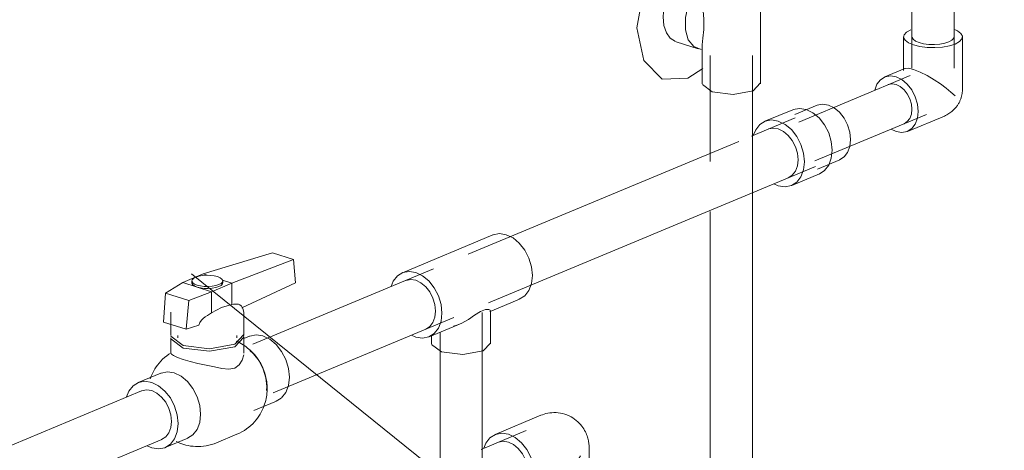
# Model space of a CAD drawing. Header units: millimetres. Extents: x -121 to 39028, y 270 to 28264.
# Tile 36 of 97: x 17178 to 17646, y 18074 to 18279. Entities that reach past the tile are written whole.
import ezdxf

# ---------------------------------------------------------------- set-up
doc = ezdxf.new("R2010")
doc.units = ezdxf.units.MM
doc.layers.add('P-PIPE-____-IDEN', color=2, linetype='Continuous', lineweight=20)
doc.layers.add('P-PIPE-____-OTLN', color=3, linetype='Continuous', lineweight=20)

# ---------------------------------------------------------------- blocks, each defined once
blk = doc.blocks.new('PP-R Вентиль с хромированной рукояткой Белый - PP-R Вентиль с хромированной рукояткой Белый-1617546-3D Water Left')
at = {"layer": 'P-PIPE-____-OTLN', "color": 150}
for p, q in [((-12060.29, 15183.47), (-12060.29, 15164.55)), ((-12036.69, 15182.75), (-12036.54, 15183.35)), ((-12032.69, 15123.47), (-12032.69, 15183.47)), ((-12084.64, 15174.72), (-12094.63, 15177.95)), ((-12059.8, 15176.31), (-12061.79, 15176.96)), ((-12099.86, 15161.77), (-12089.84, 15158.54)), ((-12072.64, 15143.37), (-12062.28, 15140.02)), ((-12060.29, 15142.38), (-12060.29, 15123.47)), ((-12055.61, 15119.67), (-12060.26, 15123.15))]:
    blk.add_line(p, q, dxfattribs=at)
for points in [[(-12056.3, 15194.99, 0), (-12067.21, 15194.11, 0), (-12079.27, 15184.53, 0), (-12088.09, 15168.43, 0), (-12091.32, 15150.1, 0)], [(-12056.85, 15186.81, 0), (-12060.26, 15183.14, 0), (-12055.61, 15179.66, 0)], [(-12055.61, 15179.66, 0), (-12045.61, 15178.41, 0), (-12036.13, 15180.12, 0), (-12032.72, 15183.79, 0), (-12035.29, 15186.43, 0)], [(-12102.86, 15167.52, 0), (-12102.67, 15169.65, 0), (-12102.11, 15171.79, 0), (-12101.21, 15173.8, 0), (-12100.05, 15175.54, 0), (-12098.7, 15176.89, 0), (-12097.24, 15177.77, 0), (-12095.79, 15178.11, 0), (-12094.44, 15177.88, 0)], [(-12073.04, 15143.51, 0), (-12075.46, 15145.11, 0), (-12077.31, 15147.74, 0), (-12078.47, 15151.21, 0), (-12078.87, 15155.3, 0), (-12078.47, 15159.71, 0), (-12077.31, 15164.16, 0), (-12075.46, 15168.33, 0), (-12073.04, 15171.95, 0), (-12070.23, 15174.76, 0), (-12067.21, 15176.58, 0)], [(-12067.21, 15176.58, 0), (-12064.2, 15177.28, 0), (-12061.38, 15176.81, 0)], [(-12060.84, 15170.58, 0), (-12064.35, 15166.26, 0), (-12066.95, 15160.81, 0), (-12068.33, 15154.87, 0), (-12068.33, 15149.17, 0), (-12066.95, 15144.39, 0), (-12064.34, 15141.11, 0), (-12060.84, 15139.72, 0)], [(-12100.05, 15161.84, 0), (-12101.21, 15162.61, 0), (-12102.11, 15163.88, 0), (-12102.67, 15165.55, 0), (-12102.86, 15167.52, 0)], [(-12060.28, 15165.27, 0), (-12060.04, 15159.89, 0), (-12059.55, 15154.39, 0), (-12059.55, 15149.27, 0), (-12060.04, 15145.13, 0), (-12060.28, 15142.05, 0)], [(-12091.32, 15150.1, 0), (-12088.09, 15134.47, 0), (-12079.27, 15125.73, 0), (-12067.21, 15126.21, 0), (-12059.96, 15130.81, 0)], [(-12032.72, 15123.79, 0), (-12036.13, 15120.12, 0), (-12045.61, 15118.42, 0), (-12055.61, 15119.67, 0)]]:
    blk.add_polyline3d(points, dxfattribs=at)
blk = doc.blocks.new('VTp_744_0 Кран шаровой ППР - VTp_744_0-V94-3D Water Left')
at = {"layer": 'P-PIPE-____-OTLN', "color": 220}
for p, q in [((-12578.23, 18168), (-12611.24, 18157.89)), ((-12578.23, 18168), (-12568.27, 18164.78)), ((-12597.58, 18153.48), (-12568.27, 18164.78)), ((-12568.27, 18164.78), (-12567.33, 18153.66)), ((-12611.24, 18157.89), (-12620.89, 18153.87)), ((-12611.24, 18157.89), (-12609.24, 18157.25)), ((-12620.89, 18153.87), (-12629.05, 18148.78)), ((-12607.22, 18149.46), (-12620.89, 18153.87)), ((-12616.53, 18154.61), (-12616.53, 18153.68)), ((-12607.22, 18149.46), (-12597.58, 18153.48)), ((-12602.1, 18154.94), (-12597.58, 18153.48)), ((-12601.93, 18153.68), (-12601.93, 18154.61)), ((-12597.58, 18153.48), (-12597.58, 18143.4)), ((-12567.33, 18153.66), (-12592.82, 18141.83)), ((-12629.05, 18148.78), (-12630.04, 18135.09)), ((-12629.05, 18148.78), (-12618.03, 18145.23)), ((-12618.03, 18145.23), (-12607.22, 18149.46)), ((-12607.22, 18149.46), (-12607.22, 18139.38)), ((-12619.34, 18131.64), (-12618.03, 18145.23)), ((-12626.53, 18139.82), (-12626.53, 18128.75)), ((-12591.93, 18128.75), (-12591.93, 18139.82)), ((-12630.04, 18135.09), (-12619.34, 18131.64)), ((-12613.23, 18133.64), (-12619.34, 18131.64)), ((-12623.18, 18128.75), (-12623.18, 18127.54)), ((-12595.28, 18127.54), (-12595.28, 18128.75)), ((-12626.53, 18127.54), (-12626.53, 18120.3)), ((-12626.5, 18128.34), (-12620.66, 18123.98)), ((-12589.24, 18128.39), (-12591.97, 18127.26)), ((-12591.93, 18120.3), (-12591.93, 18127.54)), ((-12591.97, 18119.59), (-12592.63, 18117.06)), ((-12631.38, 18110.81), (-12642.08, 18106.35)), ((-12581.06, 18102.68), (-12580.97, 18104.47)), ((-12587.08, 18093.11), (-12576.38, 18097.57)), ((-12574.17, 18098.94), (-12576.54, 18097.51)), ((-12604.81, 18077.8), (-12595.17, 18081.82)), ((-12629.22, 18075.52), (-12618.52, 18079.99))]:
    blk.add_line(p, q, dxfattribs=at)
for points in [[(-12604.41, 18156.62, 0), (-12605.99, 18157.01, 0), (-12607.8, 18157.23, 0), (-12609.7, 18157.28, 0), (-12611.57, 18157.14, 0), (-12613.28, 18156.84, 0), (-12614.71, 18156.38, 0), (-12615.77, 18155.8, 0), (-12616.39, 18155.13, 0), (-12616.52, 18154.43, 0), (-12616.15, 18153.75, 0), (-12615.31, 18153.12, 0), (-12614.05, 18152.59, 0)], [(-12614.05, 18152.59, 0), (-12612.47, 18152.2, 0), (-12610.67, 18151.98, 0), (-12608.77, 18151.93, 0), (-12606.9, 18152.07, 0), (-12605.19, 18152.38, 0), (-12603.75, 18152.84, 0), (-12602.69, 18153.42, 0), (-12602.07, 18154.08, 0), (-12601.95, 18154.78, 0), (-12602.32, 18155.46, 0), (-12603.16, 18156.09, 0), (-12604.41, 18156.62, 0)], [(-12614.05, 18151.66, 0), (-12615.31, 18152.19, 0), (-12616.15, 18152.82, 0), (-12616.52, 18153.5, 0), (-12616.39, 18154.2, 0)], [(-12601.95, 18153.85, 0), (-12602.07, 18153.15, 0), (-12602.69, 18152.49, 0), (-12603.75, 18151.91, 0), (-12605.19, 18151.45, 0), (-12606.9, 18151.14, 0), (-12608.77, 18151, 0), (-12610.67, 18151.05, 0), (-12612.47, 18151.27, 0), (-12614.05, 18151.66, 0)], [(-12597.58, 18143.4, 0), (-12602.45, 18141.94, 0), (-12607.22, 18139.38, 0)], [(-12593.13, 18142.79, 0), (-12593.74, 18143.29, 0), (-12594.46, 18143.53, 0), (-12595.21, 18143.63, 0), (-12595.99, 18143.62, 0), (-12596.78, 18143.54, 0), (-12597.58, 18143.4, 0)], [(-12591.93, 18139.82, 0), (-12592.32, 18141.53, 0), (-12593.18, 18142.86, 0)], [(-12607.22, 18139.38, 0), (-12608.22, 18138.83, 0), (-12609.21, 18138.23, 0), (-12610.19, 18137.56, 0), (-12611.14, 18136.82, 0), (-12612.05, 18135.94, 0), (-12612.83, 18134.9, 0), (-12613.23, 18133.64, 0)], [(-12620.66, 18123.98, 0), (-12608.13, 18122.41, 0), (-12596.24, 18124.55, 0), (-12591.97, 18129.15, 0)], [(-12620.66, 18122.77, 0), (-12608.13, 18121.2, 0), (-12596.24, 18123.34, 0), (-12591.97, 18127.94, 0), (-12592.13, 18128.51, 0)], [(-12589.08, 18128.46, 0), (-12586.06, 18129.04, 0), (-12582.81, 18128.52, 0), (-12579.57, 18126.94, 0), (-12576.54, 18124.41, 0), (-12573.94, 18121.1, 0), (-12571.95, 18117.24, 0), (-12570.7, 18113.09, 0), (-12570.27, 18108.93, 0)], [(-12626.53, 18127.54, 0), (-12626.5, 18127.13, 0), (-12620.66, 18122.77, 0)], [(-12595.17, 18081.82, 0), (-12593.96, 18082.37, 0), (-12592.79, 18082.98, 0), (-12591.66, 18083.65, 0), (-12590.59, 18084.38, 0), (-12589.57, 18085.15, 0), (-12588.6, 18085.97, 0), (-12587.7, 18086.83, 0), (-12586.86, 18087.71, 0), (-12586.09, 18088.62, 0), (-12585.38, 18089.55, 0), (-12584.73, 18090.48, 0), (-12584.14, 18091.42, 0), (-12583.61, 18092.37, 0), (-12583.14, 18093.31, 0), (-12582.72, 18094.24, 0), (-12582.35, 18095.17, 0), (-12582.02, 18096.09, 0), (-12581.75, 18096.99, 0), (-12581.51, 18097.88, 0), (-12581.32, 18098.76, 0), (-12581.16, 18099.62, 0), (-12581.03, 18100.47, 0), (-12580.94, 18101.3, 0), (-12580.88, 18102.12, 0), (-12580.84, 18102.92, 0), (-12580.84, 18103.71, 0), (-12580.85, 18104.48, 0), (-12580.89, 18105.24, 0), (-12580.96, 18105.99, 0), (-12581.04, 18106.72, 0), (-12581.15, 18107.44, 0), (-12581.27, 18108.15, 0), (-12581.42, 18108.85, 0), (-12581.58, 18109.54, 0), (-12581.76, 18110.22, 0), (-12581.96, 18110.89, 0), (-12582.18, 18111.55, 0), (-12582.41, 18112.2, 0), (-12582.66, 18112.84, 0), (-12582.93, 18113.48, 0), (-12583.22, 18114.11, 0), (-12583.53, 18114.73, 0), (-12583.85, 18115.34, 0), (-12584.2, 18115.95, 0), (-12584.56, 18116.56, 0), (-12584.95, 18117.15, 0), (-12585.35, 18117.75, 0), (-12585.78, 18118.33, 0), (-12586.23, 18118.91, 0), (-12586.7, 18119.48, 0), (-12587.2, 18120.05, 0), (-12587.72, 18120.61, 0), (-12588.27, 18121.16, 0), (-12588.85, 18121.71, 0), (-12589.46, 18122.24, 0), (-12590.1, 18122.77, 0), (-12590.77, 18123.28, 0), (-12591.47, 18123.79, 0), (-12592.22, 18124.27, 0), (-12592.99, 18124.74, 0), (-12593.81, 18125.19, 0), (-12594.67, 18125.62, 0), (-12595.57, 18126.03, 0)], [(-12626.4, 18120.52, 0), (-12627.49, 18119.81, 0), (-12628.54, 18119.05, 0), (-12629.52, 18118.24, 0), (-12630.45, 18117.4, 0), (-12631.31, 18116.52, 0), (-12632.1, 18115.62, 0), (-12632.84, 18114.7, 0), (-12633.51, 18113.77, 0), (-12634.12, 18112.83, 0), (-12634.67, 18111.89, 0), (-12635.16, 18110.95, 0), (-12635.6, 18110.01, 0), (-12635.99, 18109.08, 0), (-12636.33, 18108.16, 0)], [(-12620.66, 18117.31, 0), (-12623.33, 18118.27, 0), (-12625.25, 18119.16, 0), (-12626.31, 18119.91, 0), (-12626.5, 18120.43, 0)], [(-12580.97, 18104.47, 0), (-12581.4, 18108.63, 0), (-12582.65, 18112.78, 0), (-12584.65, 18116.64, 0), (-12587.24, 18119.95, 0), (-12589.12, 18121.65, 0)], [(-12602.28, 18113.04, 0), (-12605.91, 18113.78, 0), (-12609.78, 18114.57, 0), (-12613.68, 18115.43, 0), (-12617.38, 18116.35, 0), (-12620.66, 18117.31, 0)], [(-12592.63, 18117.06, 0), (-12594.04, 18114.79, 0), (-12596.24, 18113.24, 0), (-12599.07, 18112.69, 0), (-12602.28, 18113.04, 0)], [(-12631.22, 18110.88, 0), (-12628.2, 18111.45, 0), (-12624.95, 18110.93, 0)], [(-12624.95, 18110.93, 0), (-12621.71, 18109.35, 0), (-12618.68, 18106.83, 0), (-12616.09, 18103.52, 0), (-12614.09, 18099.66, 0), (-12612.84, 18095.51, 0), (-12612.42, 18091.35, 0)], [(-12623.12, 18086.88, 0), (-12623.54, 18091.04, 0), (-12624.8, 18095.19, 0), (-12626.79, 18099.05, 0), (-12629.38, 18102.36, 0), (-12632.41, 18104.89, 0), (-12635.65, 18106.47, 0), (-12638.9, 18106.99, 0), (-12641.92, 18106.41, 0), (-12644.52, 18104.78, 0), (-12646.51, 18102.21, 0), (-12647.58, 18099.57, 0)], [(-12570.27, 18108.93, 0), (-12570.7, 18105.05, 0), (-12571.95, 18101.71, 0), (-12573.94, 18099.14, 0)], [(-12612.42, 18091.35, 0), (-12612.84, 18087.47, 0), (-12614.09, 18084.12, 0), (-12616.09, 18081.55, 0), (-12618.68, 18079.92, 0)], [(-12637.88, 18076.37, 0), (-12635.65, 18075.4, 0), (-12632.41, 18074.88, 0), (-12629.38, 18075.46, 0), (-12626.79, 18077.09, 0), (-12624.8, 18079.66, 0), (-12623.54, 18083, 0), (-12623.12, 18086.88, 0)], [(-12624.11, 18078.44, 0), (-12623.23, 18078.03, 0), (-12622.3, 18077.64, 0), (-12621.34, 18077.29, 0), (-12620.91, 18077.14, 0)], [(-12604.81, 18077.8, 0), (-12606.05, 18077.32, 0), (-12607.31, 18076.92, 0), (-12608.58, 18076.59, 0), (-12609.85, 18076.34, 0), (-12611.12, 18076.16, 0), (-12612.38, 18076.05, 0), (-12613.62, 18076.01, 0), (-12614.84, 18076.04, 0), (-12616.03, 18076.13, 0), (-12617.19, 18076.27, 0), (-12618.31, 18076.47, 0), (-12619.4, 18076.71, 0), (-12620.44, 18077, 0), (-12620.91, 18077.14, 0)]]:
    blk.add_polyline3d(points, dxfattribs=at)
blk = doc.blocks.new('ADSK_Полипропилен_Отвод - Универсальный-V95-3D Water Left')
at = {"layer": 'P-PIPE-____-OTLN', "color": 150}
for p, q in [((-12450.8, 18090.84), (-12472.59, 18081.74)), ((-12427.94, 18044.91), (-12427.94, 18075.61)), ((-12459.89, 18051.28), (-12447.45, 18056.48)), ((-12468.2, 18051.99), (-12466.24, 18051.16)), ((-12460.94, 18050.53), (-12460.94, 18044.91))]:
    blk.add_line(p, q, dxfattribs=at)
for points in [[(-12450.8, 18090.84, 0), (-12450.04, 18091.13, 0), (-12449.25, 18091.39, 0), (-12448.41, 18091.62, 0), (-12447.52, 18091.82, 0), (-12446.6, 18091.97, 0), (-12445.64, 18092.06, 0), (-12444.65, 18092.11, 0), (-12443.63, 18092.09, 0), (-12442.59, 18092, 0), (-12441.55, 18091.85, 0), (-12440.51, 18091.63, 0), (-12439.47, 18091.34, 0), (-12438.46, 18090.99, 0), (-12437.48, 18090.57, 0), (-12436.53, 18090.09, 0), (-12435.64, 18089.56, 0), (-12434.79, 18088.99, 0), (-12434, 18088.38, 0), (-12433.26, 18087.74, 0), (-12432.59, 18087.09, 0), (-12431.97, 18086.41, 0), (-12431.42, 18085.74, 0), (-12430.91, 18085.05, 0), (-12430.46, 18084.38, 0), (-12430.07, 18083.7, 0), (-12429.71, 18083.04, 0), (-12429.4, 18082.39, 0), (-12429.13, 18081.75, 0), (-12428.89, 18081.13, 0), (-12428.69, 18080.52, 0), (-12428.52, 18079.93, 0), (-12428.37, 18079.36, 0), (-12428.25, 18078.8, 0), (-12428.16, 18078.25, 0), (-12428.08, 18077.72, 0), (-12428.02, 18077.2, 0), (-12427.98, 18076.7, 0), (-12427.95, 18076.21, 0), (-12427.94, 18075.73, 0), (-12427.94, 18075.61, 0)], [(-12466.24, 18081.86, 0), (-12469.45, 18082.37, 0), (-12472.43, 18081.8, 0), (-12475, 18080.19, 0), (-12476.97, 18077.65, 0), (-12477.97, 18075.25, 0)], [(-12466.24, 18051.16, 0), (-12463.03, 18050.65, 0), (-12460.05, 18051.22, 0), (-12457.48, 18052.83, 0), (-12455.51, 18055.37, 0), (-12454.27, 18058.68, 0), (-12453.85, 18062.51, 0), (-12454.27, 18066.62, 0), (-12455.51, 18070.72, 0), (-12457.48, 18074.54, 0), (-12460.05, 18077.8, 0), (-12463.03, 18080.3, 0), (-12466.24, 18081.86, 0)], [(-12470.93, 18078.1, 0), (-12468.67, 18078.53, 0), (-12466.24, 18078.14, 0), (-12463.81, 18076.96, 0), (-12461.55, 18075.07, 0), (-12459.6, 18072.59, 0), (-12458.11, 18069.7, 0), (-12457.18, 18066.59, 0), (-12456.86, 18063.48, 0)], [(-12447.67, 18056.38, 0), (-12443.83, 18058.42, 0), (-12440.29, 18061.15, 0), (-12437.13, 18064.34, 0), (-12434.38, 18067.86, 0), (-12432.05, 18071.61, 0)], [(-12456.86, 18063.48, 0), (-12457.18, 18060.58, 0), (-12458.11, 18058.07, 0), (-12459.6, 18056.15, 0), (-12461.55, 18054.93, 0)], [(-12455.34, 18040.36, 0), (-12458.18, 18041.55, 0), (-12460.08, 18042.97, 0), (-12460.91, 18044.53, 0)], [(-12427.98, 18045.3, 0), (-12428.26, 18043.72, 0), (-12429.66, 18042.22, 0), (-12432.05, 18040.91, 0), (-12435.3, 18039.87, 0), (-12439.16, 18039.17, 0), (-12443.39, 18038.87, 0), (-12447.69, 18038.97, 0), (-12451.76, 18039.48, 0), (-12455.34, 18040.36, 0)]]:
    blk.add_polyline3d(points, dxfattribs=at)
blk = doc.blocks.new('ADSK_Полипропилен_Тройник - Универсальный-V34-3D Water Left')
at = {"layer": 'P-PIPE-____-OTLN', "color": 220}
for p, q in [((-12473.62, 14886.15), (-12486.83, 14880.64)), ((-12486.83, 14880.64), (-12503.34, 14873.75)), ((-12503.34, 14873.75), (-12516.55, 14868.24)), ((-12474.12, 14850.19), (-12460.91, 14855.7)), ((-12475.01, 14849.81), (-12474.12, 14850.19)), ((-12474.73, 14849.41), (-12474.73, 14850.16)), ((-12474.73, 14834.53), (-12474.73, 14849.41)), ((-12503.85, 14837.78), (-12490.64, 14843.29)), ((-12490.64, 14843.29), (-12489.75, 14843.67)), ((-12512.33, 14838.58), (-12510.2, 14837.66)), ((-12502.73, 14838.37), (-12502.73, 14834.53)), ((-12497.98, 14830.67), (-12502.7, 14834.2))]:
    blk.add_line(p, q, dxfattribs=at)
for points in [[(-12473.46, 14886.22, 0), (-12470.47, 14886.79, 0), (-12467.27, 14886.27, 0)], [(-12467.27, 14886.27, 0), (-12464.06, 14884.71, 0), (-12461.07, 14882.22, 0), (-12458.51, 14878.95, 0), (-12456.54, 14875.13, 0), (-12455.3, 14871.03, 0), (-12454.88, 14866.92, 0), (-12455.3, 14863.09, 0), (-12456.54, 14859.79, 0), (-12458.51, 14857.24, 0), (-12461.07, 14855.63, 0)], [(-12510.2, 14868.36, 0), (-12513.41, 14868.87, 0), (-12516.39, 14868.3, 0), (-12518.96, 14866.69, 0), (-12520.93, 14864.15, 0), (-12521.93, 14861.75, 0)], [(-12514.89, 14864.59, 0), (-12512.63, 14865.03, 0), (-12510.2, 14864.64, 0)], [(-12510.2, 14837.66, 0), (-12506.99, 14837.15, 0), (-12504.01, 14837.72, 0), (-12501.44, 14839.33, 0), (-12499.47, 14841.87, 0), (-12498.24, 14845.17, 0), (-12497.81, 14849.01, 0), (-12498.24, 14853.12, 0), (-12499.47, 14857.22, 0), (-12501.44, 14861.03, 0), (-12504.01, 14864.3, 0), (-12506.99, 14866.8, 0), (-12510.2, 14868.36, 0)], [(-12510.2, 14864.64, 0), (-12507.77, 14863.46, 0), (-12505.51, 14861.56, 0), (-12503.56, 14859.09, 0), (-12502.07, 14856.2, 0), (-12501.14, 14853.09, 0), (-12500.82, 14849.98, 0), (-12501.14, 14847.07, 0), (-12502.07, 14844.57, 0), (-12503.56, 14842.64, 0), (-12505.51, 14841.42, 0)], [(-12488.41, 14844.27, 0), (-12485.28, 14846.03, 0), (-12482.3, 14848, 0), (-12479.49, 14849.82, 0), (-12477.12, 14850.8, 0), (-12475.58, 14850.81, 0), (-12474.84, 14850.39, 0), (-12474.81, 14849.95, 0)], [(-12492.26, 14842.81, 0), (-12490.32, 14843.44, 0), (-12488.41, 14844.27, 0)], [(-12474.76, 14834.86, 0), (-12478.22, 14831.13, 0), (-12487.84, 14829.4, 0), (-12497.98, 14830.67, 0)]]:
    blk.add_polyline3d(points, dxfattribs=at)
blk = doc.blocks.new('ADSK_Полипропилен_Отвод - Универсальный-V96-3D Water Left')
at = {"layer": 'P-PIPE-____-OTLN', "color": 220}
for p, q in [((-12278.61, 18270.41), (-12278.61, 18254.36)), ((-12250.61, 18245.76), (-12250.61, 18270.41)), ((-12277.94, 18255.36), (-12287.51, 18251.37)), ((-12276.72, 18225.53), (-12259.22, 18232.84)), ((-12284.55, 18226.57), (-12282.11, 18225.43))]:
    blk.add_line(p, q, dxfattribs=at)
for points in [[(-12275.12, 18273.8, 0), (-12277.16, 18272.69, 0), (-12278.34, 18271.42, 0), (-12278.58, 18270.08, 0), (-12277.87, 18268.76, 0), (-12276.26, 18267.56, 0), (-12273.86, 18266.55, 0)], [(-12273.86, 18266.55, 0), (-12270.82, 18265.8, 0), (-12267.36, 18265.37, 0), (-12263.72, 18265.28, 0), (-12260.13, 18265.54, 0), (-12256.85, 18266.13, 0), (-12254.1, 18267.01, 0), (-12252.06, 18268.13, 0), (-12250.88, 18269.39, 0), (-12250.64, 18270.73, 0), (-12251.35, 18272.05, 0), (-12252.96, 18273.25, 0), (-12254.73, 18274.05, 0)], [(-12257.1, 18267.98, 0), (-12259.07, 18267.35, 0), (-12261.41, 18266.93, 0), (-12263.97, 18266.74, 0), (-12266.58, 18266.81, 0), (-12269.05, 18267.12, 0), (-12271.22, 18267.65, 0), (-12272.93, 18268.37, 0), (-12274.08, 18269.23, 0), (-12274.59, 18270.17, 0)], [(-12254.63, 18270.64, 0), (-12254.81, 18269.68, 0), (-12255.65, 18268.78, 0), (-12257.1, 18267.98, 0)], [(-12277.88, 18255.39, 0), (-12276.33, 18255.49, 0), (-12273.86, 18254.92, 0)], [(-12273.86, 18254.92, 0), (-12270.72, 18253.68, 0), (-12267.35, 18251.99, 0), (-12264.09, 18250.07, 0), (-12261.09, 18248.08, 0), (-12258.41, 18246.1, 0), (-12256.07, 18244.18, 0), (-12254.1, 18242.36, 0)], [(-12282.11, 18251.47, 0), (-12284.84, 18251.91, 0), (-12287.37, 18251.43, 0), (-12289.55, 18250.06, 0), (-12291.22, 18247.9, 0), (-12292.27, 18245.1, 0)], [(-12282.11, 18225.43, 0), (-12279.39, 18224.99, 0), (-12276.86, 18225.48, 0), (-12274.68, 18226.84, 0), (-12273.01, 18229, 0), (-12271.96, 18231.8, 0), (-12271.6, 18235.06, 0), (-12271.96, 18238.54, 0), (-12273.01, 18242.02, 0), (-12274.68, 18245.26, 0), (-12276.86, 18248.03, 0), (-12279.39, 18250.15, 0), (-12282.11, 18251.47, 0)], [(-12285.87, 18247.72, 0), (-12284.06, 18248.06, 0), (-12282.11, 18247.75, 0), (-12280.17, 18246.81, 0), (-12278.36, 18245.3, 0), (-12276.81, 18243.31, 0), (-12275.61, 18241, 0), (-12274.86, 18238.52, 0), (-12274.61, 18236.03, 0)], [(-12259.22, 18232.84, 0), (-12258.62, 18233.1, 0), (-12258.05, 18233.39, 0), (-12257.52, 18233.68, 0), (-12257.03, 18233.99, 0), (-12256.56, 18234.3, 0), (-12256.13, 18234.62, 0), (-12255.72, 18234.94, 0), (-12255.34, 18235.27, 0), (-12254.98, 18235.59, 0), (-12254.65, 18235.92, 0), (-12254.34, 18236.25, 0), (-12254.04, 18236.57, 0), (-12253.77, 18236.9, 0), (-12253.51, 18237.22, 0), (-12253.27, 18237.54, 0), (-12253.05, 18237.87, 0), (-12252.83, 18238.19, 0), (-12252.63, 18238.51, 0), (-12252.45, 18238.83, 0), (-12252.27, 18239.15, 0), (-12252.1, 18239.47, 0), (-12251.95, 18239.78, 0), (-12251.8, 18240.1, 0), (-12251.66, 18240.43, 0), (-12251.54, 18240.75, 0), (-12251.42, 18241.07, 0), (-12251.31, 18241.4, 0), (-12251.2, 18241.73, 0), (-12251.11, 18242.06, 0), (-12251.02, 18242.39, 0), (-12250.94, 18242.73, 0), (-12250.87, 18243.07, 0), (-12250.81, 18243.42, 0), (-12250.75, 18243.78, 0), (-12250.7, 18244.14, 0), (-12250.67, 18244.5, 0), (-12250.64, 18244.88, 0), (-12250.62, 18245.26, 0), (-12250.61, 18245.65, 0), (-12250.61, 18245.76, 0)], [(-12274.61, 18236.03, 0), (-12274.86, 18233.7, 0), (-12275.61, 18231.7, 0), (-12276.81, 18230.16, 0), (-12278.36, 18229.18, 0)]]:
    blk.add_polyline3d(points, dxfattribs=at)
blk = doc.blocks.new('ADSK_Полипропилен_Муфта переходная - Переходной-V97-3D Water Left')
at = {"layer": 'P-PIPE-____-OTLN', "color": 220}
for p, q in [((-12319.69, 18237.94), (-12330.26, 18233.53)), ((-12331.22, 18235.84), (-12344.43, 18230.33)), ((-12319.48, 18207.69), (-12308.91, 18212.1)), ((-12331.73, 18199.87), (-12318.51, 18205.38))]:
    blk.add_line(p, q, dxfattribs=at)
for points in [[(-12312.48, 18216.61, 0), (-12312.9, 18220.72, 0), (-12314.14, 18224.82, 0), (-12316.11, 18228.64, 0), (-12318.67, 18231.9, 0), (-12321.66, 18234.4, 0), (-12324.87, 18235.96, 0), (-12328.07, 18236.47, 0), (-12331.06, 18235.9, 0)], [(-12319.56, 18238, 0), (-12317.02, 18238.48, 0), (-12314.3, 18238.04, 0), (-12311.58, 18236.72, 0), (-12309.04, 18234.6, 0), (-12306.87, 18231.83, 0), (-12305.2, 18228.59, 0), (-12304.15, 18225.11, 0), (-12303.79, 18221.63, 0)], [(-12325.69, 18211.1, 0), (-12326.11, 18215.21, 0), (-12327.35, 18219.31, 0), (-12329.32, 18223.12, 0), (-12331.89, 18226.39, 0), (-12334.87, 18228.89, 0), (-12338.08, 18230.45, 0), (-12341.29, 18230.96, 0), (-12344.27, 18230.39, 0), (-12346.84, 18228.78, 0), (-12348.81, 18226.24, 0), (-12349.8, 18223.84, 0)], [(-12328.69, 18212.07, 0), (-12329.01, 18215.18, 0), (-12329.95, 18218.29, 0), (-12331.44, 18221.18, 0), (-12333.39, 18223.65, 0), (-12335.65, 18225.55, 0), (-12338.08, 18226.73, 0), (-12340.51, 18227.12, 0), (-12342.77, 18226.69, 0)], [(-12303.79, 18221.63, 0), (-12304.15, 18218.37, 0), (-12305.2, 18215.57, 0), (-12306.87, 18213.41, 0), (-12309.04, 18212.05, 0)], [(-12318.67, 18205.32, 0), (-12316.11, 18206.93, 0), (-12314.14, 18209.47, 0), (-12312.9, 18212.78, 0), (-12312.48, 18216.61, 0)], [(-12340.15, 18200.64, 0), (-12338.08, 18199.75, 0), (-12334.87, 18199.24, 0), (-12331.89, 18199.81, 0), (-12329.32, 18201.42, 0), (-12327.35, 18203.96, 0), (-12326.11, 18207.26, 0), (-12325.69, 18211.1, 0)], [(-12333.39, 18203.51, 0), (-12331.44, 18204.73, 0), (-12329.95, 18206.66, 0), (-12329.01, 18209.16, 0), (-12328.69, 18212.07, 0)]]:
    blk.add_polyline3d(points, dxfattribs=at)

msp = doc.modelspace()

# ---------------------------------------------------------------- linework, layer by layer
at = {"layer": 'P-PIPE-____-IDEN'}
msp.add_line((17259.51, 18157.95), (17822.84, 17704.45), dxfattribs=at)
at = {"layer": 'P-PIPE-____-OTLN', "color": 220}
for p, q in [((17601.69, 18301.57), (17601.69, 18255.52)), ((17621.69, 18255.52), (17621.69, 18301.57)), ((17600.9, 18252.09), (17547.91, 18229.98)), ((17546.29, 18232.01), (17525.53, 18223.35)), ((17555.61, 18211.52), (17608.6, 18233.63)), ((17519.47, 18220.82), (17391.01, 18167.22)), ((17400.64, 18144.15), (17555.91, 18208.94)), ((17374.5, 18160.33), (17288.68, 18124.52)), ((17397.57, 17862.25), (17397.57, 18139.68)), ((17298.3, 18101.45), (17384.12, 18137.26)), ((17377.57, 18130.27), (17377.57, 18062.53)), ((17235.83, 18102.47), (16804.35, 17922.43)), ((16813.98, 17899.36), (17245.46, 18079.4))]:
    msp.add_line(p, q, dxfattribs=at)
at = {"layer": 'P-PIPE-____-OTLN', "color": 150}
for p, q in [((17505.91, 18261.6), (17505.91, 18211.2)), ((17525.91, 18055.33), (17525.91, 18261.6)), ((17505.91, 18187.56), (17505.91, 18055.33)), ((17418.46, 18083.56), (17397.18, 18074.68))]:
    msp.add_line(p, q, dxfattribs=at)
at = {"layer": 'P-PIPE-____-OTLN', "color": 220}
for points in [[(17235.95, 18102.52, 0), (17238.22, 18102.95, 0), (17240.65, 18102.56, 0)], [(17240.65, 18102.56, 0), (17243.08, 18101.38, 0), (17245.34, 18099.49, 0), (17247.28, 18097.01, 0), (17248.77, 18094.12, 0), (17249.71, 18091.01, 0), (17250.03, 18087.9, 0)], [(17250.03, 18087.9, 0), (17249.71, 18085, 0), (17248.77, 18082.49, 0), (17247.28, 18080.57, 0), (17245.34, 18079.35, 0)]]:
    msp.add_polyline3d(points, dxfattribs=at)

# ---------------------------------------------------------------- block references
at = {"layer": 'P-PIPE-____-OTLN', "color": 150}
for name, p in [('PP-R Вентиль с хромированной рукояткой Белый - PP-R Вентиль с хромированной рукояткой Белый-1617546-3D Water Left', (29562.4, 3124.64)), ('ADSK_Полипропилен_Отвод - Универсальный-V95-3D Water Left', (29876.3, 0))]:
    msp.add_blockref(name, p, dxfattribs=at)
at = {"layer": 'P-PIPE-____-OTLN', "color": 220}
for name, p in [('ADSK_Полипропилен_Отвод - Универсальный-V96-3D Water Left', (29876.3, 0)), ('ADSK_Полипропилен_Муфта переходная - Переходной-V97-3D Water Left', (29876.3, 0)), ('ADSK_Полипропилен_Тройник - Универсальный-V34-3D Water Left', (29876.3, 3290.27)), ('VTp_744_0 Кран шаровой ППР - VTp_744_0-V94-3D Water Left', (29876.3, 0))]:
    msp.add_blockref(name, p, dxfattribs=at)

doc.saveas('drawing.dxf')
